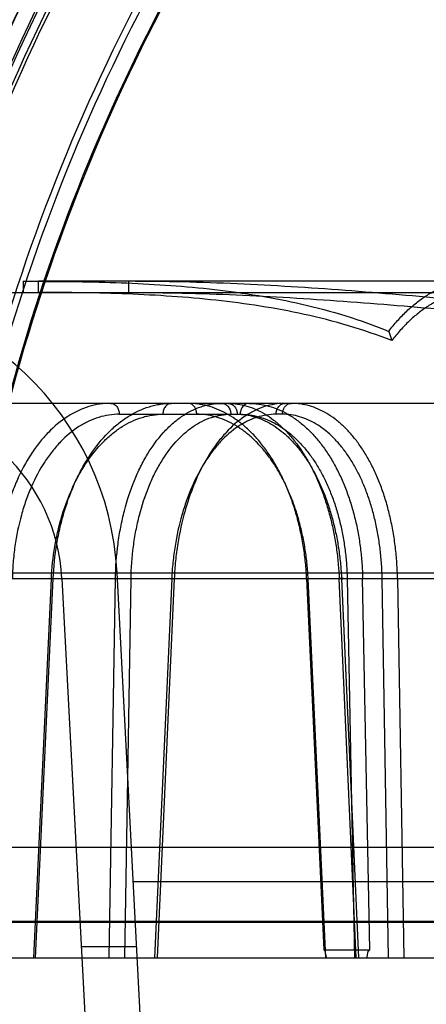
# Model space of a CAD drawing. Header units: millimetres. Extents: x 0 to 297, y 0 to 210.
# Tile 231 of 256: x 58.4643 to 58.5633, y 161.1943 to 161.434. Entities that reach past the tile are written whole.
import ezdxf

# ---------------------------------------------------------------- set-up
doc = ezdxf.new("R2010")
doc.units = ezdxf.units.MM
doc.header["$LTSCALE"] = 16.335
doc.layers.get('0').update_dxf_attribs({"linetype": 'CONTINUOUS'})
for name, color, linetype in [('AXES_REF', 7, 'CONTINUOUS'), ('INTFCLR_1', 7, 'CONTINUOUS'), ('INTFCLR_144815', 7, 'CONTINUOUS'), ('INTFCLR_72935', 7, 'CONTINUOUS')]:
    doc.layers.add(name, color=color, linetype=linetype)

msp = doc.modelspace()

# ---------------------------------------------------------------- linework, layer by layer
at = {"color": 7, "linetype": 'Continuous'}
for radius in [8.7262453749, 8.7255, 8.6696226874]:
    msp.add_circle((57.5376079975, 154.4105885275), radius, dxfattribs=at)
msp.add_arc((57.5376079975, 154.4105885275), 8.64, 278.2771290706, 261.7228709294, dxfattribs=at)
at = {"layer": 'AXES_REF', "color": 9, "linetype": 'Continuous'}
msp.add_circle((57.5376079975, 154.4105885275), 7.9600610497, dxfattribs=at)
at = {"layer": 'INTFCLR_1', "color": 6, "linetype": 'Continuous'}
for radius, start, end in [(0.5443949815, 129.3396668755, 163.0369045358), (0.5428080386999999, 129.3995061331, 163.0369045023), (0.5248080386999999, 135.1915361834, 163.0369046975), (0.5240206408, 135.258904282, 163.0369045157), (0.5394259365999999, 137.2913519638, 169.1014109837), (0.4842364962, 138.8345507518, 166.0686236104), (0.4834490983, 138.8345507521, 166.0686233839), (0.4654490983, 138.8345507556, 166.0686238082), (0.4638621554, 138.8345507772, 166.0686236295)]:
    msp.add_arc((58.9058596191, 161.2235885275), radius, start, end, dxfattribs=at)
at = {"layer": 'INTFCLR_1', "color": 9, "linetype": 'Continuous'}
for centre, radius, start, end in [((58.9058596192, 161.2235885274), 0.5439220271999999, 136.3898582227, 175.7650415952), ((58.905859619, 161.2235885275), 0.4948171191, 138.8345507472, 166.0686236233), ((58.9058596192, 161.2235885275), 0.4903178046, 138.8345507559, 166.068623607), ((58.9058596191, 161.2235885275), 0.4866235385, 138.8345507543, 166.0686236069), ((58.9058596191, 161.2235885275), 0.4861427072, 138.834550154, 166.0686229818), ((58.9058596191, 161.2235885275), 0.4597294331, 138.8345507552, 166.0686236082), ((58.9058596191, 161.2235885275), 0.459427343, 138.8345501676, 166.0686229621)]:
    msp.add_arc(centre, radius, start, end, dxfattribs=at)
at = {"layer": 'INTFCLR_144815', "color": 6, "linetype": 'Continuous'}
for p, q in [((58.4651571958, 161.3702885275), (58.4651571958, 161.3675885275)), ((58.46515719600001, 161.3702885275), (58.4688971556, 161.3702885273)), ((58.5541208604, 161.3581111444), (58.5548596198, 161.3558512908)), ((58.5188596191, 160.7105885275), (58.4880035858, 161.2993567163)), ((58.4745591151, 161.2979436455), (58.5053597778, 160.7102319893)), ((58.5341348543, 161.2979436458), (58.53505948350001, 161.2979245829)), ((58.54400186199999, 161.2978494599), (58.5477647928, 161.2979436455)), ((58.5562578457, 161.2979436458), (58.55252069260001, 161.2978494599)), ((58.3977751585, 161.2325885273), (59.3481886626, 161.2325885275)), ((58.492774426, 161.2083236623), (58.4792558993, 161.2083236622)), ((58.5383234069, 161.2075519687), (58.54951193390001, 161.2075519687))]:
    msp.add_line(p, q, dxfattribs=at)
at = {"layer": 'INTFCLR_144815', "color": 9, "linetype": 'Continuous'}
for p, q in [((58.4688971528, 161.3675885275), (58.4688971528, 161.3702885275)), ((58.9058596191, 161.3702885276), (58.4688971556, 161.3702885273)), ((58.4908296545, 161.3675885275), (58.4908296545, 161.3702885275)), ((58.2936964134, 161.3675885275), (58.57973120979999, 161.3675885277)), ((59.3893419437, 161.3405885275), (58.32670604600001, 161.3405885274)), ((58.4885408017, 161.337935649), (58.5179654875, 161.337935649)), ((58.5282608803, 161.337935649), (58.5266911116, 161.337935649)), ((58.2272681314, 161.2993567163), (59.500809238, 161.2993567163)), ((58.2870019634, 161.2979436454), (59.4225369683, 161.2979436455)), ((58.4676975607, 161.205588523), (58.4720051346, 161.2978494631)), ((58.4681185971, 161.2055885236), (58.4724356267, 161.2979436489)), ((58.4860581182, 161.2055885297), (58.4876047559, 161.297943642)), ((58.4914010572, 161.2978494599), (58.487604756, 161.2979436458)), ((58.4898508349, 161.2055885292), (58.4914010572, 161.2978494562)), ((58.5012879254, 161.2978494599), (58.497131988, 161.2055885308)), ((58.50191480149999, 161.2979436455), (58.4977493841, 161.2055885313)), ((58.5341348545, 161.2979436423), (58.5383234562, 161.2075519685)), ((58.5387852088, 161.2055885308), (58.5345044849, 161.2978494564)), ((58.5461974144, 161.205588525), (58.54206601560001, 161.2979436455)), ((58.5426338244, 161.2978494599), (58.546766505, 161.2055885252)), ((58.54400186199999, 161.2978494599), (58.5457795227, 161.2055885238)), ((58.54951196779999, 161.2075519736), (58.5477647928, 161.2979436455)), ((58.5540476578, 161.2055885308), (58.55252069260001, 161.2978494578)), ((58.5562578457, 161.2979436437), (58.5577919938, 161.2055885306)), ((58.4919415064, 161.2242167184), (59.3197777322, 161.2242167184)), ((58.1202653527, 161.2142743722), (58.588502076, 161.2142743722)), ((58.14726329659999, 161.2145099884), (58.5993938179, 161.2145099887)), ((58.1562629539, 161.2055885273), (59.6124972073, 161.2055885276))]:
    msp.add_line(p, q, dxfattribs=at)
at = {"layer": 'INTFCLR_144815', "color": 6, "linetype": 'Continuous'}
for centre, radius, start, end in [((58.4161022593, 161.2955885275), 0.07200000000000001, 3.0000000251, 90.0000000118), ((58.429620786, 161.2955885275), 0.045, 3.0000000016, 89.99999998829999)]:
    msp.add_arc(centre, radius, start, end, dxfattribs=at)
for points, knots in [([(58.4688971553, 161.3702885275), (58.4760426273, 161.3702798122), (58.4903463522, 161.3700932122), (58.51178885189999, 161.3686115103), (58.5332951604, 161.3651942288), (58.547259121, 161.3609407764), (58.5541208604, 161.3581111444)], [0, 0, 0, 0, 0.2476832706, 0.4951751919, 0.7442422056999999, 1, 1, 1, 1]), ([(58.5959299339, 161.3632953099), (58.5872058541, 161.3641552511), (58.5697476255, 161.365880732), (58.54352034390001, 161.3681673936), (58.5172098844, 161.3698353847), (58.4996315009, 161.3702883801), (58.4908296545, 161.3702885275)], [0, 0, 0, 0, 0.2495910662, 0.4994364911, 0.7495091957, 1, 1, 1, 1]), ([(58.55412085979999, 161.3581111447), (58.5548100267, 161.3590123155), (58.5562131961, 161.3607223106), (58.5584576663, 161.363053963), (58.5607759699, 161.3650765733), (58.5631586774, 161.3667837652), (58.5655972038, 161.3681663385), (58.5672824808, 161.3688769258), (58.5681271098, 161.3691722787)], [0, 0, 0, 0, 0.1881234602, 0.3664007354, 0.5360715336, 0.6975879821, 0.8516252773, 1, 1, 1, 1]), ([(58.5548596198, 161.3558512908), (58.5479215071, 161.3585820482), (58.5338184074, 161.3626853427), (58.5121408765, 161.3659721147), (58.4905210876, 161.367400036), (58.47610031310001, 161.3675802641), (58.4688971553, 161.3675885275)], [0, 0, 0, 0, 0.2551578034, 0.5043551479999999, 0.7521427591, 1, 1, 1, 1]), ([(58.4908296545, 161.3675885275), (58.4995610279, 161.3675881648), (58.5170136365, 161.3671508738), (58.5431593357, 161.3655424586), (58.5692672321, 161.3633382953), (58.5866609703, 161.361676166), (58.5953596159, 161.3608480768)], [0, 0, 0, 0, 0.2498861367, 0.499769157, 0.7498206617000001, 1, 1, 1, 1]), ([(58.5683596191, 161.3665126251), (58.5675446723, 161.3662276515), (58.5659190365, 161.3655420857), (58.5635674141, 161.3642083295), (58.561270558, 161.3625620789), (58.5590365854, 161.3606124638), (58.5568746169, 161.3583660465), (58.5555232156, 161.3567190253), (58.5548596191, 161.3558512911)], [0, 0, 0, 0, 0.1485290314, 0.3026555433, 0.4642103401, 0.6338679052, 0.8120636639, 1, 1, 1, 1]), ([(58.5341348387, 161.2979436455), (58.534076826, 161.2992166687), (58.5338926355, 161.3017620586), (58.5334105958, 161.3055520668), (58.5327228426, 161.3092870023), (58.5318381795, 161.3129121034), (58.5307699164, 161.3163880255), (58.5295301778, 161.3196922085), (58.5281232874, 161.3228193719), (58.526555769, 161.3257544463), (58.5248441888, 161.3284673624), (58.5230039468, 161.3309383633), (58.52104757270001, 161.333154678), (58.51898165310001, 161.33510917), (58.5168231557, 161.3367843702), (58.5145938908, 161.3381650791), (58.5123186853, 161.3392412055), (58.5100066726, 161.3400135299), (58.5076590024, 161.3404827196), (58.5060744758, 161.3405885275), (58.5052825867, 161.3405885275)], [0, 0, 0, 0, 0.0680187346, 0.1361392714, 0.2038252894, 0.2706156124, 0.3351967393, 0.397803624, 0.4588624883, 0.5180930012, 0.5752619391, 0.6299159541, 0.6823660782, 0.7328580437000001, 0.7814916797, 0.8279517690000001, 0.8725425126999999, 0.9155298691, 0.9577325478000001, 1, 1, 1, 1]), ([(58.5150578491, 161.3405885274), (58.5158106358, 161.3405885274), (58.5173358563, 161.3404774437), (58.51960694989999, 161.339978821), (58.5218566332, 161.3391472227), (58.5240507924, 161.3379946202), (58.5261669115, 161.3365398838), (58.5281938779, 161.334799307), (58.5301271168, 161.3327804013), (58.53195609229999, 161.3304945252), (58.53366188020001, 161.3279674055), (58.53523351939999, 161.3252210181), (58.5366632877, 161.3222734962), (58.5379459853, 161.3191363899), (58.5390692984, 161.3158395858), (58.5400240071, 161.3124174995), (58.5408038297, 161.3089079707), (58.5414094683, 161.3053235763), (58.5418419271, 161.3016636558), (58.5420111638, 161.2991928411), (58.5420660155, 161.2979436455)], [0, 0, 0, 0, 0.0411067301, 0.0831661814, 0.1265690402, 0.1716805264, 0.2181575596, 0.2664977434, 0.3173216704, 0.3705744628, 0.4261667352, 0.4836460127, 0.5432196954, 0.604927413, 0.6686008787, 0.7333013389, 0.7988331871, 0.864827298, 0.9317205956, 1, 1, 1, 1]), ([(58.520063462, 161.3405885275), (58.52086556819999, 161.3405885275), (58.5224859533, 161.3404784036), (58.5248968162, 161.33998126), (58.5272779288, 161.3391507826), (58.5295921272, 161.3379987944), (58.53181450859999, 161.3365441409), (58.5339332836, 161.3348037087), (58.5359445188, 161.3327848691), (58.5378373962, 161.3304989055), (58.5395920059, 161.3279718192), (58.5411969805, 161.325225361), (58.5426450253, 161.3222778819), (58.54393106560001, 161.3191410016), (58.5450428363, 161.31584442), (58.5459709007, 161.3124221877), (58.5467096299, 161.3089112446), (58.5472607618, 161.3053245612), (58.5476250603, 161.3016626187), (58.5477396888, 161.2991919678), (58.5477647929, 161.2979436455)], [0, 0, 0, 0, 0.0431874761, 0.08713207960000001, 0.1321593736, 0.1785828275, 0.2259719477, 0.2748702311, 0.3259539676, 0.3791729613, 0.4344645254, 0.4914176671, 0.5502883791, 0.6111389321, 0.6738277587, 0.7374862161, 0.8019459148, 0.8669041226, 0.9327735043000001, 1, 1, 1, 1]), ([(58.5562578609, 161.2979436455), (58.5562357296, 161.2992153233), (58.5561277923, 161.3017579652), (58.555773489, 161.3055477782), (58.555226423, 161.3092836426), (58.5544935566, 161.3129095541), (58.5535856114, 161.3163849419), (58.5525142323, 161.3196865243), (58.55128349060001, 161.3228107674), (58.5498987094, 161.3257437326), (58.5483738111, 161.3284559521), (58.546722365, 161.3309269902), (58.544956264, 161.3331438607), (58.5430815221, 161.335099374), (58.5411130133, 161.3367763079), (58.5390699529, 161.3381592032), (58.53697461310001, 161.3392378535), (58.5348360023, 161.3400124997), (58.5326562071, 161.3404829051), (58.53118162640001, 161.3405885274), (58.5304448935, 161.3405885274)], [0, 0, 0, 0, 0.0700699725, 0.1401357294, 0.2096107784, 0.2779828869, 0.3438305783, 0.4073959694, 0.4690980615, 0.5287008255, 0.5859448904, 0.6403606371, 0.6922650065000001, 0.7418979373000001, 0.7893762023, 0.8344645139, 0.8775150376, 0.9188803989, 0.9594118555, 1, 1, 1, 1]), ([(58.5426338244, 161.2978494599), (58.542796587, 161.2978639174), (58.543622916, 161.2980064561), (58.54241614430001, 161.2979509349), (58.54206601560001, 161.2979436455)], [0, 0, 0, 0, 0.3181480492, 1, 1, 1, 1]), ([(58.5389788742, 161.2055885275), (58.5389310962, 161.2058806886), (58.538770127, 161.2064473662), (58.5387221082, 161.2075519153), (58.5383234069, 161.2075519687)], [0, 0, 0, 0, 0.4261171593, 1, 1, 1, 1]), ([(58.54880031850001, 161.2055885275), (58.5488526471, 161.2058659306), (58.54902976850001, 161.2064418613), (58.5490936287, 161.2075519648), (58.54951193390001, 161.2075519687)], [0, 0, 0, 0, 0.4029335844, 1, 1, 1, 1])]:
    msp.add_open_spline(points, degree=3, knots=knots, dxfattribs=at)
at = {"layer": 'INTFCLR_144815', "color": 9, "linetype": 'Continuous'}
for points, knots in [([(58.4864428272, 161.3405885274), (58.4846453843, 161.3405885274), (58.48190154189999, 161.3401633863), (58.4789098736, 161.339001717), (58.4772213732, 161.338142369), (58.4746408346, 161.336606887), (58.4718395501, 161.3342538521), (58.46940555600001, 161.331464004), (58.4680551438, 161.3296720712), (58.466041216, 161.3267241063), (58.4643297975, 161.3234883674), (58.4629011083, 161.3200625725), (58.46198506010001, 161.3176153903), (58.4605738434, 161.3131228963), (58.4596096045, 161.3084452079), (58.4590841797, 161.3043321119), (58.458811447, 161.3015041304), (58.4587038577, 161.2993699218), (58.4586749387, 161.2979436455)], [0, 0, 0, 0, 0.0967659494, 0.1466539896, 0.1724019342, 0.1986761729, 0.308236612, 0.3671749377, 0.3978274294, 0.4289742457, 0.5593456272, 0.5937296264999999, 0.6288132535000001, 0.6999763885, 0.8470702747, 0.8850494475, 0.9232001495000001, 1, 1, 1, 1]), ([(58.47243563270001, 161.2979436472), (58.47256518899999, 161.3007649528), (58.47300707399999, 161.3049665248), (58.4739664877, 161.3097747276), (58.47463512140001, 161.3124526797), (58.47572758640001, 161.3162913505), (58.4773297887, 161.3205761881), (58.4793625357, 161.324579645), (58.4806099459, 161.3267070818), (58.4824849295, 161.3296197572), (58.4846198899, 161.3322846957), (58.4870168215, 161.334579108), (58.4885919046, 161.3359309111), (58.4913787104, 161.3379456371), (58.4944658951, 161.339414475), (58.4971865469, 161.3401427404), (58.4989759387, 161.3404841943), (58.5003374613, 161.3405885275), (58.5012401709, 161.3405885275)], [0, 0, 0, 0, 0.150927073, 0.2250456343, 0.2618864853, 0.2983944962, 0.4383280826, 0.5053588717, 0.53813187, 0.5700682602, 0.6904940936, 0.7191856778, 0.7473372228, 0.8013450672, 0.9027166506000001, 0.927389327, 0.9517599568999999, 1, 1, 1, 1]), ([(58.4864428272, 161.3405885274), (58.4867052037, 161.3405885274), (58.4872807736, 161.3404427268), (58.4879841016, 161.3398266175), (58.48843165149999, 161.3389383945), (58.4885363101, 161.3382667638), (58.4885408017, 161.337935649)], [0, 0, 0, 0, 0.2120102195, 0.4595229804, 0.7324219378, 1, 1, 1, 1]), ([(58.4876047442, 161.2979436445), (58.4876543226, 161.3007593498), (58.4879598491, 161.3049540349), (58.4887370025, 161.3097709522), (58.4892953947, 161.3124507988), (58.4902179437, 161.3162782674), (58.4916033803, 161.3205568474), (58.4934104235, 161.3245743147), (58.4945256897, 161.3267046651), (58.4961991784, 161.3296039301), (58.4981263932, 161.3322702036), (58.5003233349, 161.3345771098), (58.5017610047, 161.3359268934), (58.5043067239, 161.3379345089), (58.5071682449, 161.3394122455), (58.5097042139, 161.3401426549), (58.5113718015, 161.3404843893), (58.5126443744, 161.3405885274), (58.5134880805, 161.3405885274)], [0, 0, 0, 0, 0.1551001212, 0.2309788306, 0.2686075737, 0.3058323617, 0.447819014, 0.5153601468, 0.5482489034, 0.5802044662, 0.6997574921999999, 0.7279961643, 0.7556042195, 0.8082937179, 0.906320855, 0.9300781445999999, 0.9535325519, 1, 1, 1, 1]), ([(58.5012401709, 161.3405885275), (58.5009777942, 161.3405885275), (58.500402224, 161.340442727), (58.4996988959, 161.3398266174), (58.4992513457, 161.3389383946), (58.499146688, 161.3382667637), (58.4991421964, 161.337935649)], [0, 0, 0, 0, 0.2120103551, 0.4595230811, 0.7324219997, 1, 1, 1, 1]), ([(58.5288751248, 161.3405885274), (58.5271903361, 161.3405885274), (58.5246064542, 161.340154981), (58.5218074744, 161.3389982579), (58.5202158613, 161.3381406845), (58.5177550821, 161.3365938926), (58.5150863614, 161.3342339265), (58.5127615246, 161.3314595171), (58.5114597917, 161.3296703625), (58.5095024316, 161.326713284), (58.5078293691, 161.3234801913), (58.5064141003, 161.3200617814), (58.50549786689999, 161.3176138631), (58.5040675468, 161.3131196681), (58.5030518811, 161.3084455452), (58.5024580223, 161.3043324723), (58.5021322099, 161.3015052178), (58.5019779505, 161.2993707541), (58.50191480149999, 161.2979436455)], [0, 0, 0, 0, 0.0921205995, 0.1402279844, 0.1652391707, 0.1908878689, 0.29907158, 0.3579245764, 0.3886717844, 0.4199967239, 0.5517927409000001, 0.5866770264, 0.6223092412, 0.6946708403, 0.8444081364, 0.8830678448, 0.9218924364, 1, 1, 1, 1]), ([(58.5073805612, 161.337935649), (58.5073768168, 161.3382116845), (58.5073065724, 161.3387467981), (58.5070149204, 161.3394798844), (58.5064443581, 161.3402545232), (58.50573440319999, 161.3405885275), (58.5052825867, 161.3405885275)], [0, 0, 0, 0, 0.224093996, 0.4331598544, 0.633235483, 1, 1, 1, 1]), ([(58.5134880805, 161.3405885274), (58.5137606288, 161.3405885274), (58.5143539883, 161.340445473), (58.5150878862, 161.3398329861), (58.515557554, 161.3389423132), (58.5156674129, 161.3382671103), (58.5156720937, 161.337935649)], [0, 0, 0, 0, 0.2165522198, 0.465868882, 0.7366124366, 1, 1, 1, 1]), ([(58.5150578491, 161.3405885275), (58.5153927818, 161.3405885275), (58.5161026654, 161.3403736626), (58.5167895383, 161.3396379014), (58.5171576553, 161.33878239), (58.5172378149, 161.3382222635), (58.5172418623, 161.337935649)], [0, 0, 0, 0, 0.266393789, 0.5562745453, 0.7720140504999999, 1, 1, 1, 1]), ([(58.520063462, 161.3405885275), (58.5197406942, 161.3405885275), (58.5190508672, 161.3403683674), (58.5183971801, 161.3396320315), (58.51804587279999, 161.3387801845), (58.5179693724, 161.3382220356), (58.5179654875, 161.337935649)], [0, 0, 0, 0, 0.2610990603, 0.5502597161, 0.7683097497, 1, 1, 1, 1]), ([(58.5266911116, 161.337935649), (58.5266957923, 161.3382671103), (58.5268056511, 161.3389423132), (58.527275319, 161.3398329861), (58.5280092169, 161.340445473), (58.5286025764, 161.3405885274), (58.5288751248, 161.3405885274)], [0, 0, 0, 0, 0.2633875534, 0.5341311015, 0.7834477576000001, 1, 1, 1, 1]), ([(58.5282608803, 161.337935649), (58.5282647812, 161.3382118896), (58.5283384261, 161.3387488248), (58.5286429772, 161.3394830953), (58.52924421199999, 161.3402626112), (58.5299773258, 161.3405885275), (58.5304448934, 161.3405885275)], [0, 0, 0, 0, 0.2204573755, 0.4271687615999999, 0.6268889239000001, 1, 1, 1, 1]), ([(58.4885408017, 161.337935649), (58.48685295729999, 161.3379356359), (58.48427633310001, 161.3375362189), (58.4814677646, 161.3364437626), (58.47988263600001, 161.3356361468), (58.4774601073, 161.3341927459), (58.4748308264, 161.331980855), (58.4725472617, 161.3293584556), (58.4712803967, 161.3276740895), (58.46939093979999, 161.3249029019), (58.4677863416, 161.3218611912), (58.4664471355, 161.3186411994), (58.4655884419, 161.3163407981), (58.4642658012, 161.31211771), (58.463363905, 161.3077206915), (58.4628732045, 161.3038546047), (58.4626190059, 161.3011962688), (58.4625196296, 161.2991901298), (58.4624934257, 161.2978494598)], [0, 0, 0, 0, 0.0967190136, 0.1465806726, 0.1723146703, 0.1985760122, 0.3080971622, 0.3670217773, 0.3976693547, 0.4288123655, 0.5591857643, 0.5935747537, 0.6286656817, 0.6998490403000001, 0.8469959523, 0.8849916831, 0.9231605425, 1, 1, 1, 1]), ([(58.4720051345, 161.2978494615), (58.4721290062, 161.3005016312), (58.472547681, 161.3044512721), (58.473454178, 161.3089706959), (58.4740851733, 161.3114879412), (58.4751159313, 161.3150965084), (58.47662638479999, 161.3191245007), (58.4785421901, 161.3228873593), (58.4797176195, 161.3248870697), (58.4814841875, 161.3276253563), (58.4834955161, 161.3301302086), (58.4857525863, 161.3322868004), (58.4872357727, 161.3335575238), (58.4898599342, 161.3354514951), (58.4927661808, 161.3368318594), (58.49532698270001, 161.3375167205), (58.4970112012, 161.3378376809), (58.4982926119, 161.3379356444), (58.4991421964, 161.337935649)], [0, 0, 0, 0, 0.1508439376, 0.224928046, 0.261754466, 0.2982494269, 0.4381455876, 0.5051694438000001, 0.5379420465, 0.5698799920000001, 0.6903292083, 0.7190301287, 0.7471919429, 0.8012227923, 0.9026571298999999, 0.9273461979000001, 0.9517319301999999, 1, 1, 1, 1]), ([(58.4914010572, 161.297849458), (58.491445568, 161.3004960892), (58.4917291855, 161.3044389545), (58.49245562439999, 161.3089669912), (58.49297779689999, 161.3114861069), (58.4938410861, 161.3150837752), (58.4951391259, 161.3191053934), (58.4968328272, 161.3228821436), (58.4978783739, 161.3248847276), (58.4994471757, 161.3276098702), (58.5012546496, 161.3301161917), (58.5033159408, 161.3322848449), (58.5046648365, 161.3335535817), (58.507053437, 161.3354406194), (58.509739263, 161.3368296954), (58.5121197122, 161.3375166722), (58.513685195, 161.3378381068), (58.51487997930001, 161.3379356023), (58.5156720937, 161.337935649)], [0, 0, 0, 0, 0.1551836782, 0.2310954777, 0.268739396, 0.3059778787, 0.4480037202, 0.515551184, 0.5484405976, 0.5803955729, 0.6999260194, 0.7281550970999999, 0.7557527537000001, 0.8084178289, 0.9063808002, 0.9301221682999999, 0.9535614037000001, 1, 1, 1, 1]), ([(58.5266911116, 161.337935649), (58.52510537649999, 161.3379355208), (58.5226733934, 161.3375282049), (58.5200385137, 161.3364406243), (58.5185398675, 161.3356346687), (58.5162231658, 161.3341807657), (58.5137100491, 161.3319625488), (58.511519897, 161.329354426), (58.5102934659, 161.3276725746), (58.5084492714, 161.3248932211), (58.5068723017, 161.3218541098), (58.50553780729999, 161.3186405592), (58.5046739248, 161.3163395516), (58.5033251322, 161.3121151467), (58.5023657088, 161.3077214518), (58.5018036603, 161.3038550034), (58.5014950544, 161.3011974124), (58.5013483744, 161.2991909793), (58.5012879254, 161.2978494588)], [0, 0, 0, 0, 0.0921810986, 0.1403217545, 0.1653483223, 0.191011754, 0.2992387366, 0.3581068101, 0.388858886, 0.420186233, 0.5519763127, 0.5868539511, 0.6224772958, 0.6948163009, 0.8444916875, 0.8831320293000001, 0.9219363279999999, 1, 1, 1, 1]), ([(58.5345044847, 161.2978494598), (58.534449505, 161.299034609), (58.5342774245, 161.3013957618), (58.53383208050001, 161.3049034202), (58.5332025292, 161.3083469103), (58.5323945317, 161.3117007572), (58.5314133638, 161.3149400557), (58.530265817, 161.3180417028), (58.52896033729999, 161.3209847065), (58.5275053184, 161.3237486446), (58.5259115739, 161.3263143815), (58.5241892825, 161.3286627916), (58.5223515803, 161.3307778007), (58.520410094, 161.3326441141), (58.5183780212, 161.3342489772), (58.5162686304, 161.3355797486), (58.5140977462, 161.3366259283), (58.51188215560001, 161.3373800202), (58.5096383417, 161.3378343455), (58.5081293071, 161.337935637), (58.5073805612, 161.337935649)], [0, 0, 0, 0, 0.06737779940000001, 0.1343722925, 0.2007081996, 0.2660758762, 0.3301850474, 0.3928123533, 0.4537711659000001, 0.5128970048, 0.5700590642, 0.6251471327, 0.6781122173, 0.7289825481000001, 0.7778651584, 0.8249141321, 0.8703389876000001, 0.9144084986, 0.9574782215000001, 1, 1, 1, 1]), ([(58.5172418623, 161.337935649), (58.5179433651, 161.3379355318), (58.51935763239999, 161.3378340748), (58.5214578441, 161.3373767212), (58.5235296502, 161.3366209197), (58.5255591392, 161.3355725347), (58.5275308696, 161.3342396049), (58.5294306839, 161.3326330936), (58.5312460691, 161.3307654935), (58.5329645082, 161.3286495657), (58.534575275, 161.3263005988), (58.5360662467, 161.3237347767), (58.5374280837, 161.320970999), (58.5386507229, 161.318027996), (58.5397263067, 161.3149258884), (58.5406466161, 161.311686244), (58.5414051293, 161.3083334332), (58.5419969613, 161.304893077), (58.54241704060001, 161.3013900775), (58.5425808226, 161.2990328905), (58.5426338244, 161.2978494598)], [0, 0, 0, 0, 0.0407567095, 0.0820465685, 0.1244954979, 0.1685146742, 0.2144319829, 0.2624799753, 0.3128139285, 0.3655338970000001, 0.4206588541, 0.4781254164, 0.5377999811, 0.5995366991, 0.6631611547, 0.7284477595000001, 0.7951036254, 0.8627857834, 0.9311747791, 1, 1, 1, 1]), ([(58.5179654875, 161.337935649), (58.5187138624, 161.3379356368), (58.5202196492, 161.3378345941), (58.5224543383, 161.3373795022), (58.5246518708, 161.3366240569), (58.5267954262, 161.3355765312), (58.5288688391, 161.3342446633), (58.5308573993, 161.3326387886), (58.5327484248, 161.3307712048), (58.5345288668, 161.3286547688), (58.53618725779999, 161.3263050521), (58.5377109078, 161.3237383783), (58.5390903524, 161.3209737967), (58.54031546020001, 161.3180300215), (58.5413784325, 161.3149271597), (58.5422711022, 161.3116867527), (58.5429871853, 161.3083332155), (58.5435222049, 161.304892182), (58.5438714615, 161.3013885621), (58.5439790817, 161.2990322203), (58.54400186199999, 161.2978494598)], [0, 0, 0, 0, 0.0428598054, 0.0861260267, 0.1302454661, 0.1755806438, 0.2224378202, 0.2710811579, 0.3217017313, 0.3744176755, 0.4292702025, 0.4862292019, 0.5451979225, 0.6060681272, 0.668703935, 0.7329159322, 0.7984459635, 0.8649858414, 0.932250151, 1, 1, 1, 1]), ([(58.55252069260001, 161.2978494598), (58.55250110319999, 161.2990335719), (58.5524038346, 161.3013921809), (58.55208209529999, 161.3048992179), (58.551586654, 161.3083421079), (58.5509222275, 161.311695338), (58.5500930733, 161.3149340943), (58.5491048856, 161.3180353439), (58.54796500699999, 161.3209779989), (58.5466807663, 161.3237415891), (58.5452617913, 161.3263070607), (58.5437168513, 161.3286556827), (58.5420575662, 161.3307713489), (58.54029434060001, 161.3326384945), (58.5384395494, 161.3342442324), (58.536505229, 161.3355762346), (58.5345050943, 161.3366237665), (58.53245459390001, 161.3373786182), (58.5303679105, 161.3378348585), (58.528960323, 161.3379355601), (58.5282608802, 161.337935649)], [0, 0, 0, 0, 0.0693988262, 0.1382651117, 0.2062916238, 0.2731385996, 0.3384897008, 0.4021006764, 0.4637639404, 0.5232925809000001, 0.5805438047, 0.6354114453, 0.6878556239, 0.7379044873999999, 0.7856731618, 0.8313543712, 0.8752258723, 0.9176396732, 0.9590124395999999, 1, 1, 1, 1]), ([(58.47200513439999, 161.2978494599), (58.4718096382, 161.2978658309), (58.4708942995, 161.2979928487), (58.472098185, 161.2979514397), (58.47243562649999, 161.2979436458)], [0, 0, 0, 0, 0.3675774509, 1, 1, 1, 1]), ([(58.5012879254, 161.2978494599), (58.5011269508, 161.2978638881), (58.5002895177, 161.2980154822), (58.5015469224, 161.2979517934), (58.50191480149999, 161.2979436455)], [0, 0, 0, 0, 0.3051797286, 1, 1, 1, 1])]:
    msp.add_open_spline(points, degree=3, knots=knots, dxfattribs=at)
at = {"layer": 'INTFCLR_72935', "color": 6, "linetype": 'Continuous'}
for radius, start, end in [(0.5443949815, 129.3396669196, 163.123559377), (0.5428080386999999, 129.3995061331, 163.1759166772), (0.5437250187, 136.3700789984, 170.0609962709), (0.5158080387, 136.3010564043, 164.1046765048), (0.5150206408, 136.4414811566, 164.1328906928), (0.4903949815, 138.8345507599, 166.068623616), (0.4842364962, 138.8345507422, 166.0686236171), (0.4834490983, 138.8345507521, 166.0686233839), (0.4654490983, 138.8345507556, 166.0686238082), (0.4638621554, 138.8345507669, 166.0686236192)]:
    msp.add_arc((58.9058596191, 161.2235885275), radius, start, end, dxfattribs=at)
at = {"layer": 'INTFCLR_72935', "color": 9, "linetype": 'Continuous'}
for radius, start, end in [(0.4866235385, 138.8345507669, 166.0686236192), (0.4861427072, 138.8345501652, 166.0686229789), (0.4597294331, 138.8345507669, 166.0686236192), (0.459427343, 138.8345501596, 166.0686229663)]:
    msp.add_arc((58.9058596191, 161.2235885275), radius, start, end, dxfattribs=at)

doc.saveas('drawing.dxf')
